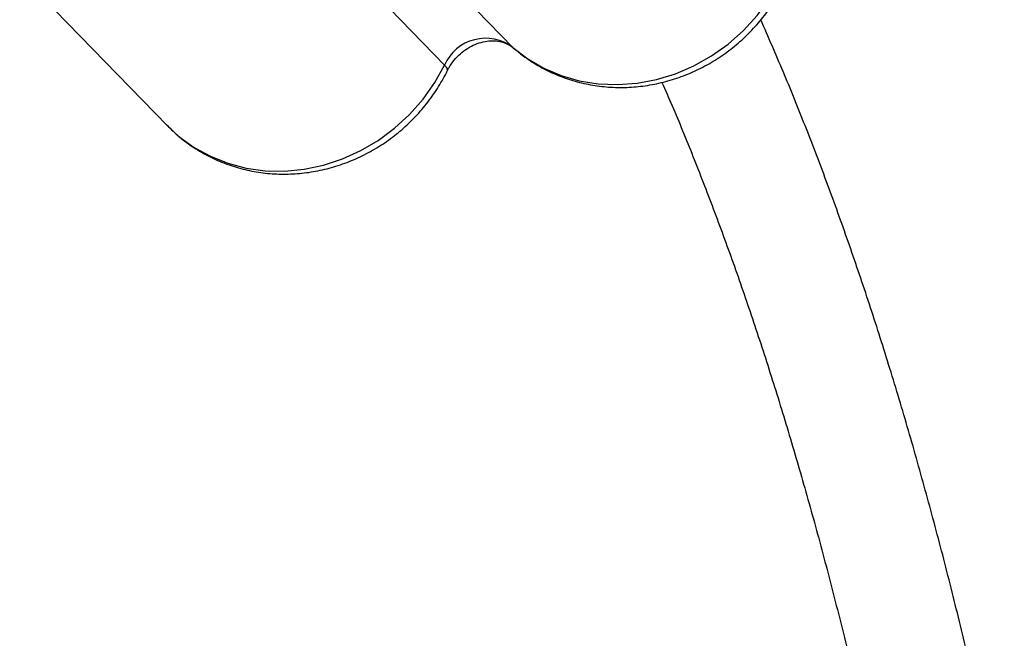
# Paper-space layout '_Dimétrica' of a CAD drawing. Header units: millimetres. Extents: x -907 to -479, y -1137 to 280.
# Tile 4 of 7: x -848 to -695, y -7 to 90. Entities that reach past the tile are written whole.
import ezdxf

# ---------------------------------------------------------------- set-up
doc = ezdxf.new("R2010")
doc.units = ezdxf.units.MM

psp = doc.layouts.new('_Dimétrica')

# ---------------------------------------------------------------- linework, layer by layer
at = {"color": 7, "linetype": 'Continuous', "lineweight": 25}
for p, q in [((-793.65, 108.45), (-771.37, 85.56)), ((-804.87, 106.32), (-782.01, 82.82)), ((-848.17, 96.99), (-825.18, 73.36))]:
    psp.add_line(p, q, dxfattribs=at)
at = {"color": 7, "linetype": 'Continuous', "lineweight": 25, "flags": 128}
psp.add_lwpolyline([(-771.37, 85.56), (-769.07, 83.8), (-766.56, 82.34), (-763.86, 81.19), (-761.03, 80.38), (-758.08, 79.9), (-755.07, 79.77), (-752.04, 80), (-749.01, 80.57), (-746.04, 81.47), (-743.17, 82.71), (-740.42, 84.25), (-737.84, 86.09), (-735.47, 88.19), (-733.32, 90.52), (-731.45, 93.07), (-729.85, 95.78), (-728.57, 98.64), (-727.61, 101.59), (-726.99, 104.6), (-726.72, 107.63), (-726.79, 110.64), (-727.22, 113.59), (-727.99, 116.43)], dxfattribs=at)
at = {"color": 8, "linetype": 'Continuous', "lineweight": 25, "flags": 128}
for points in [[(-825.18, 73.36), (-823.37, 71.69), (-821.03, 69.99), (-818.48, 68.59), (-815.75, 67.5), (-812.89, 66.75), (-809.93, 66.34), (-806.92, 66.28), (-803.88, 66.57), (-800.86, 67.21), (-797.91, 68.18), (-795.05, 69.48), (-792.34, 71.08), (-789.79, 72.97), (-787.46, 75.11), (-785.37, 77.49), (-783.54, 80.07), (-782.01, 82.82)], [(-781.56, 81.95), (-781.56, 81.96), (-781.61, 82.31), (-782.01, 82.82)]]:
    psp.add_lwpolyline(points, dxfattribs=at)
at = {"color": 7, "linetype": 'Continuous', "lineweight": 25}
psp.add_arc((-775.61, 79.99), 7, 52.7226, 156.1706, dxfattribs=at)
for points, knots in [([(-771.27, 85.46), (-770.78, 85.06), (-769.58, 84.06), (-767.49, 82.7), (-765, 81.43), (-762.37, 80.45), (-759.64, 79.76), (-756.83, 79.37), (-753.98, 79.28), (-751.12, 79.5), (-748.27, 80.02), (-745.47, 80.85), (-742.76, 81.96), (-740.16, 83.36), (-737.71, 85.02), (-735.43, 86.92), (-733.35, 89.06), (-731.5, 91.39), (-729.9, 93.9), (-728.57, 96.55), (-727.52, 99.32), (-726.78, 102.17), (-726.35, 105.06), (-726.23, 107.97), (-726.43, 110.85), (-726.9, 113.49), (-727.4, 115.12), (-727.62, 115.85)], [0, 0, 0, 0, 0.027317, 0.067347, 0.107383, 0.147465, 0.187631, 0.22791, 0.26832, 0.308875, 0.349577, 0.390421, 0.431397, 0.47249, 0.513684, 0.554962, 0.596306, 0.637696, 0.679108, 0.72052, 0.761908, 0.803244, 0.844501, 0.885651, 0.926668, 0.967533, 1, 1, 1, 1]), ([(-671.55, -298.96), (-671.55, -296.46), (-671.56, -289.2), (-671.66, -277.28), (-671.88, -263.21), (-672.22, -249.26), (-672.68, -235.43), (-673.24, -221.72), (-673.92, -208.14), (-674.7, -194.69), (-675.6, -181.39), (-676.61, -168.24), (-677.73, -155.24), (-678.96, -142.39), (-680.3, -129.71), (-681.75, -117.2), (-683.31, -104.87), (-684.98, -92.71), (-686.75, -80.74), (-688.64, -68.96), (-690.62, -57.37), (-692.72, -45.98), (-694.92, -34.8), (-697.22, -23.83), (-699.63, -13.07), (-702.14, -2.53), (-704.76, 7.79), (-707.48, 17.88), (-710.29, 27.74), (-713.21, 37.37), (-716.23, 46.76), (-719.34, 55.9), (-722.55, 64.8), (-725.87, 73.44), (-729.26, 81.83), (-731.6, 87.19), (-732.77, 89.87)], [0, 0, 0, 0, 0.01565, 0.045392, 0.075137, 0.104884, 0.134634, 0.164388, 0.194145, 0.223906, 0.253671, 0.28344, 0.313213, 0.342991, 0.372775, 0.402564, 0.432359, 0.462159, 0.491967, 0.521782, 0.551604, 0.581434, 0.611272, 0.64112, 0.670977, 0.700844, 0.730721, 0.76061, 0.79051, 0.820422, 0.850347, 0.880285, 0.910236, 0.940201, 0.97018, 1, 1, 1, 1]), ([(-781.56, 81.95), (-781.48, 82.11), (-781.19, 82.67), (-780.55, 83.59), (-779.57, 84.61), (-778.44, 85.44), (-777.23, 86.07), (-775.99, 86.46), (-774.78, 86.62), (-773.65, 86.56), (-772.63, 86.3), (-771.84, 85.92), (-771.43, 85.59), (-771.27, 85.46)], [0, 0, 0, 0, 0.037792, 0.132131, 0.225932, 0.319505, 0.413324, 0.508082, 0.604749, 0.704704, 0.809909, 0.923074, 1, 1, 1, 1]), ([(-825.23, 73.43), (-824.6, 72.8), (-823.3, 71.53), (-821.07, 69.91), (-818.66, 68.51), (-816.09, 67.39), (-813.41, 66.55), (-810.64, 66.01), (-807.8, 65.78), (-804.94, 65.85), (-802.08, 66.22), (-799.25, 66.9), (-796.5, 67.88), (-793.84, 69.14), (-791.31, 70.67), (-788.94, 72.46), (-786.76, 74.49), (-784.8, 76.73), (-783.11, 79.11), (-782.09, 80.89), (-781.62, 81.84), (-781.56, 81.95)], [0, 0, 0, 0, 0.052379, 0.106935, 0.161472, 0.216046, 0.270712, 0.325512, 0.380481, 0.435641, 0.491, 0.546558, 0.602302, 0.658216, 0.714279, 0.770468, 0.826759, 0.883127, 0.93954, 0.992815, 1, 1, 1, 1]), ([(-748.16, 80.11), (-747.63, 78.9), (-745.99, 75.17), (-743.32, 68.61), (-740.15, 60.46), (-737.06, 52.03), (-734.06, 43.34), (-731.14, 34.39), (-728.31, 25.2), (-725.57, 15.75), (-722.92, 6.07), (-720.36, -3.86), (-717.89, -14.02), (-715.52, -24.41), (-713.25, -35.03), (-711.07, -45.87), (-708.99, -56.92), (-707.02, -68.18), (-705.14, -79.65), (-703.37, -91.32), (-701.7, -103.18), (-700.13, -115.23), (-698.67, -127.46), (-697.31, -139.88), (-696.07, -152.46), (-694.93, -165.21), (-693.89, -178.12), (-692.97, -191.19), (-692.15, -204.4), (-691.45, -217.76), (-690.85, -231.26), (-690.36, -244.88), (-689.99, -258.63), (-689.73, -272.5), (-689.57, -285.94), (-689.55, -294.8), (-689.55, -298.96)], [0, 0, 0, 0, 0.014205, 0.044016, 0.073841, 0.10368, 0.133532, 0.163399, 0.193279, 0.223172, 0.253077, 0.282996, 0.312925, 0.342867, 0.372819, 0.402781, 0.432752, 0.462733, 0.492723, 0.52272, 0.552725, 0.582737, 0.612757, 0.642782, 0.672813, 0.70285, 0.732893, 0.76294, 0.792992, 0.823048, 0.853108, 0.883172, 0.913239, 0.94331, 0.973384, 1, 1, 1, 1])]:
    psp.add_open_spline(points, degree=3, knots=knots, dxfattribs=at)

doc.saveas('drawing.dxf')
